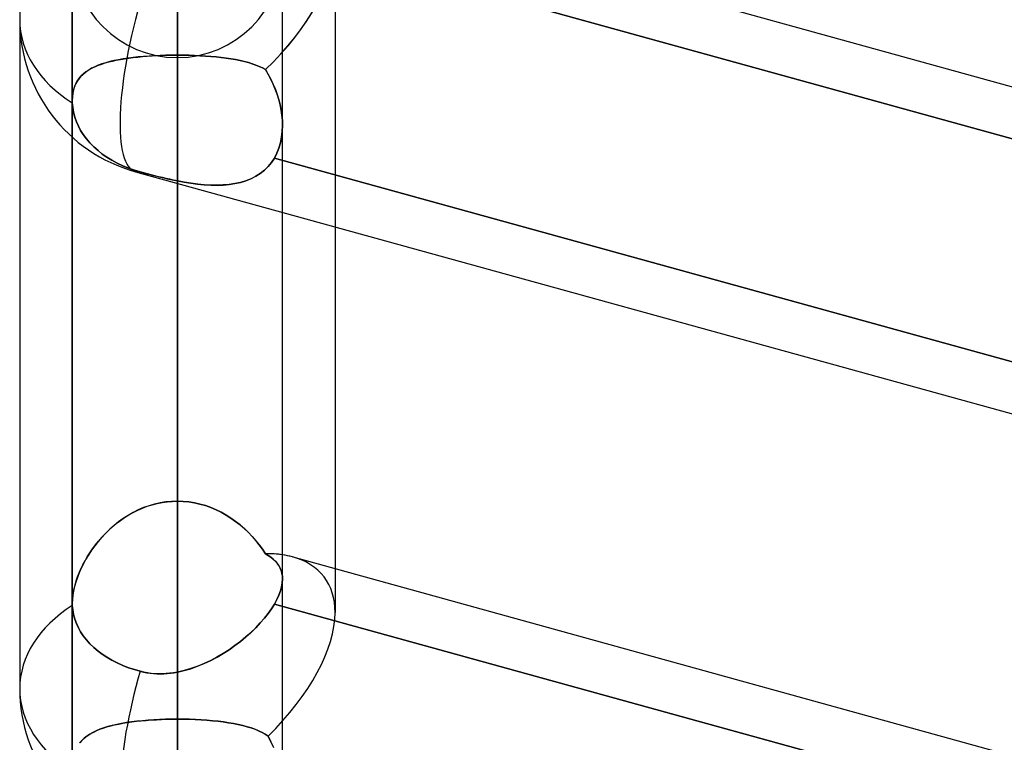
# Model space of a CAD drawing. Header units: millimetres. Extents: x -132 to 52, y -156 to 156.
# Tile 4 of 79: x -64 to -59.32, y -72.56 to -69.12. Entities that reach past the tile are written whole.
import ezdxf

# ---------------------------------------------------------------- set-up
doc = ezdxf.new("R2010")
doc.units = ezdxf.units.MM
doc.layers.add('MAIN-1', color=7, linetype='Continuous')

msp = doc.modelspace()

# ---------------------------------------------------------------- linework, layer by layer
at = {"layer": 'MAIN-1'}
for p, q in [((-64, -39.2091), (-64, -72.3017)), ((-62.5, -39.5712), (-62.5, -71.9395)), ((-63.25, -69.3), (-63.25, -51.0779)), ((-63.25, -55.8903), (-63.25, -76.1)), ((-63.75, -56.1142), (-63.75, -76.6)), ((-63.75, -76.6), (-63.75, -56.1142)), ((-62.75, -76.6), (-62.75, -56.1142)), ((-62.75, -76.6), (-62.75, -56.1142)), ((-63.25, -77.1), (-63.25, -56.598)), ((-63.25, -61.4096), (-63.25, -83.9)), ((-63.75, -61.633), (-63.75, -84.4)), ((-63.75, -84.4), (-63.75, -61.633)), ((-62.75, -84.4), (-62.75, -61.633)), ((-62.75, -84.4), (-62.75, -61.633)), ((-63.25, -84.9), (-63.25, -62.1172)), ((-63.25, -64.4796), (-63.25, -69.2885)), ((-63.25, -69.2885), (-63.25, -64.4796)), ((-63.25, -71.4098), (-63.25, -66.6009)), ((-63.25, -66.6009), (-63.25, -71.4098)), ((-63.25, -66.9283), (-63.25, -91.7)), ((-63.75, -67.1513), (-63.75, -92.2)), ((-62.75, -92.2), (-62.75, -67.1513)), ((-63.25, -92.7), (-63.25, -67.6358)), ((-63.25, -67.6358), (-63.25, -72.4465)), ((-63.25, -72.4465), (-63.25, -67.6358)), ((-62.7012, -68.4932), (-50.95, -71.739)), ((-62.7012, -68.4932), (-37.5466, -75.4412)), ((-62.75, -69.624), (-62.75, -68.5822)), ((-63.75, -68.6964), (-63.75, -69.5048)), ((-50.95, -71.9868), (-62.8011, -68.7133)), ((-62.8011, -68.7133), (-50.9288, -71.9926)), ((-62.5, -68.7575), (-62.5, -70.1049)), ((-64, -69.1197), (-64, -72.3017)), ((-63.5213, -69.3086), (-63.5015, -69.3053)), ((-63.4843, -69.3027), (-63.5073, -69.3062)), ((-63.5015, -69.3053), (-63.481, -69.3023)), ((-63.4604, -69.2997), (-63.4843, -69.3027)), ((-63.481, -69.3023), (-63.4599, -69.2996)), ((-63.4359, -69.297), (-63.4604, -69.2997)), ((-63.4599, -69.2996), (-63.4381, -69.2972)), ((-63.4381, -69.2972), (-63.4158, -69.2952)), ((-63.4106, -69.2947), (-63.4359, -69.297)), ((-63.4158, -69.2952), (-63.3931, -69.2934)), ((-63.3847, -69.2928), (-63.4106, -69.2947)), ((-63.3931, -69.2934), (-63.37, -69.2919)), ((-63.3583, -69.2912), (-63.3847, -69.2928)), ((-63.37, -69.2919), (-63.3465, -69.2906)), ((-63.3316, -69.29), (-63.3583, -69.2912)), ((-63.3465, -69.2906), (-63.3228, -69.2897)), ((-63.3047, -69.2891), (-63.3316, -69.29)), ((-63.3228, -69.2897), (-63.2987, -69.289)), ((-63.2774, -69.2886), (-63.3047, -69.2891)), ((-63.2987, -69.289), (-63.2745, -69.2886)), ((-63.25, -69.2885), (-63.2774, -69.2886)), ((-63.2745, -69.2886), (-63.25, -69.2885)), ((-63.25, -71.4098), (-63.25, -69.2885)), ((-63.25, -69.2885), (-63.25, -71.4098)), ((-63.2227, -69.2886), (-63.25, -69.2885)), ((-63.25, -69.2885), (-63.2229, -69.2886)), ((-63.2229, -69.2886), (-63.196, -69.2891)), ((-63.1956, -69.2891), (-63.2227, -69.2886)), ((-63.196, -69.2891), (-63.1693, -69.29)), ((-63.1689, -69.29), (-63.1956, -69.2891)), ((-63.1693, -69.29), (-63.1429, -69.2912)), ((-63.1425, -69.2912), (-63.1689, -69.29)), ((-63.1429, -69.2912), (-63.1168, -69.2927)), ((-63.1165, -69.2927), (-63.1425, -69.2912)), ((-63.1168, -69.2927), (-63.0912, -69.2946)), ((-63.091, -69.2946), (-63.1165, -69.2927)), ((-63.0912, -69.2946), (-63.0661, -69.2968)), ((-63.0659, -69.2968), (-63.091, -69.2946)), ((-63.0661, -69.2968), (-63.0417, -69.2994)), ((-63.0416, -69.2994), (-63.0659, -69.2968)), ((-63.0417, -69.2994), (-63.0181, -69.3024)), ((-63.018, -69.3024), (-63.0416, -69.2994)), ((-63.0181, -69.3024), (-62.9952, -69.3058)), ((-62.9952, -69.3058), (-63.018, -69.3024)), ((-63.6579, -69.3509), (-63.6719, -69.359)), ((-63.6663, -69.3556), (-63.6535, -69.3487)), ((-63.6427, -69.3435), (-63.6579, -69.3509)), ((-63.6535, -69.3487), (-63.6399, -69.3422)), ((-63.6265, -69.3366), (-63.6427, -69.3435)), ((-63.6399, -69.3422), (-63.6253, -69.3362)), ((-63.6092, -69.3303), (-63.6265, -69.3366)), ((-63.6253, -69.3362), (-63.61, -69.3306)), ((-63.61, -69.3306), (-63.5937, -69.3254)), ((-63.5908, -69.3245), (-63.6092, -69.3303)), ((-63.5937, -69.3254), (-63.5767, -69.3206)), ((-63.5714, -69.3192), (-63.5908, -69.3245)), ((-63.5767, -69.3206), (-63.559, -69.3162)), ((-63.551, -69.3144), (-63.5714, -69.3192)), ((-63.559, -69.3162), (-63.5405, -69.3122)), ((-63.5296, -69.3101), (-63.551, -69.3144)), ((-63.5405, -69.3122), (-63.5213, -69.3086)), ((-63.5073, -69.3062), (-63.5296, -69.3101)), ((-62.9732, -69.3096), (-62.9952, -69.3058)), ((-62.9952, -69.3058), (-62.9732, -69.3096)), ((-62.952, -69.3138), (-62.9732, -69.3096)), ((-62.9732, -69.3096), (-62.9519, -69.3138)), ((-62.9318, -69.3184), (-62.952, -69.3138)), ((-62.9519, -69.3138), (-62.9316, -69.3185)), ((-62.9124, -69.3236), (-62.9318, -69.3184)), ((-62.9316, -69.3185), (-62.9122, -69.3236)), ((-62.8941, -69.3292), (-62.9124, -69.3236)), ((-62.9122, -69.3236), (-62.8939, -69.3293)), ((-62.8767, -69.3354), (-62.8941, -69.3292)), ((-62.8939, -69.3293), (-62.8766, -69.3354)), ((-62.8604, -69.3421), (-62.8767, -69.3354)), ((-62.8766, -69.3354), (-62.8603, -69.3421)), ((-62.8452, -69.3493), (-62.8604, -69.3421)), ((-62.8603, -69.3421), (-62.8451, -69.3494)), ((-62.831, -69.3572), (-62.8452, -69.3493)), ((-62.8451, -69.3494), (-62.831, -69.3572)), ((-63.7171, -69.3987), (-63.7256, -69.4108)), ((-63.7247, -69.4093), (-63.7172, -69.3988)), ((-63.7172, -69.3988), (-63.7088, -69.3889)), ((-63.7074, -69.3875), (-63.7171, -69.3987)), ((-63.7088, -69.3889), (-63.6995, -69.3797)), ((-63.6967, -69.3772), (-63.7074, -69.3875)), ((-63.6995, -69.3797), (-63.6893, -69.3712)), ((-63.6848, -69.3677), (-63.6967, -69.3772)), ((-63.6893, -69.3712), (-63.6783, -69.3631)), ((-63.6719, -69.359), (-63.6848, -69.3677)), ((-63.6783, -69.3631), (-63.6663, -69.3556)), ((-62.8178, -69.3795), (-62.831, -69.3572)), ((-62.831, -69.3572), (-62.8176, -69.38)), ((-62.8057, -69.4025), (-62.8178, -69.3795)), ((-62.8176, -69.38), (-62.8053, -69.4033)), ((-63.7453, -69.4593), (-63.7416, -69.4456)), ((-63.739, -69.4381), (-63.7438, -69.4533)), ((-63.7416, -69.4456), (-63.7369, -69.4327)), ((-63.7329, -69.4239), (-63.739, -69.4381)), ((-63.7369, -69.4327), (-63.7313, -69.4206)), ((-63.7256, -69.4108), (-63.7329, -69.4239)), ((-63.7313, -69.4206), (-63.7247, -69.4093)), ((-62.7945, -69.4261), (-62.8057, -69.4025)), ((-62.8053, -69.4033), (-62.7941, -69.4272)), ((-62.7845, -69.4502), (-62.7945, -69.4261)), ((-62.7941, -69.4272), (-62.7841, -69.4514)), ((-63.7493, -69.4866), (-63.75, -69.5046)), ((-63.75, -69.5047), (-63.7495, -69.4889)), ((-63.7495, -69.4889), (-63.7479, -69.4738)), ((-63.7472, -69.4695), (-63.7493, -69.4866)), ((-63.7479, -69.4738), (-63.7453, -69.4593)), ((-63.7438, -69.4533), (-63.7472, -69.4695)), ((-62.7757, -69.4747), (-62.7845, -69.4502)), ((-62.7841, -69.4514), (-62.7753, -69.4759)), ((-62.7681, -69.4994), (-62.7757, -69.4747)), ((-62.7753, -69.4759), (-62.7677, -69.5006)), ((-63.75, -69.5046), (-63.75, -69.5063)), ((-63.75, -69.5064), (-63.75, -69.5047)), ((-63.75, -69.5048), (-63.75, -71.8962)), ((-63.75, -69.5049), (-63.75, -69.6787)), ((-63.75, -69.5049), (-63.75, -71.8963)), ((-63.75, -69.5063), (-63.75, -69.5081)), ((-63.75, -69.5081), (-63.75, -69.5064)), ((-63.75, -69.5081), (-63.75, -69.5098)), ((-63.75, -69.5099), (-63.75, -69.5081)), ((-63.75, -69.5098), (-63.7499, -69.5116)), ((-63.7499, -69.5116), (-63.75, -69.5099)), ((-63.7499, -69.5116), (-63.7499, -69.5133)), ((-63.7499, -69.5133), (-63.7499, -69.5116)), ((-63.7499, -69.5133), (-63.7498, -69.5151)), ((-63.7498, -69.5151), (-63.7499, -69.5133)), ((-63.7498, -69.5151), (-63.7479, -69.5373)), ((-63.748, -69.5373), (-63.7498, -69.5151)), ((-63.7442, -69.56), (-63.748, -69.5373)), ((-63.7479, -69.5373), (-63.7441, -69.56)), ((-62.7617, -69.5244), (-62.7681, -69.4994)), ((-62.7677, -69.5006), (-62.7615, -69.5253)), ((-62.7567, -69.5494), (-62.7617, -69.5244)), ((-62.7615, -69.5253), (-62.7565, -69.5501)), ((-63.7383, -69.5827), (-63.7442, -69.56)), ((-63.7441, -69.56), (-63.7383, -69.5827)), ((-63.7383, -69.5827), (-63.7305, -69.605)), ((-63.7305, -69.605), (-63.7383, -69.5827)), ((-62.753, -69.5742), (-62.7567, -69.5494)), ((-62.7565, -69.5501), (-62.753, -69.5747)), ((-62.7508, -69.5989), (-62.753, -69.5742)), ((-62.753, -69.5747), (-62.7508, -69.5992)), ((-63.7305, -69.605), (-63.721, -69.6265)), ((-63.721, -69.6265), (-63.7305, -69.605)), ((-63.721, -69.6265), (-63.7101, -69.6466)), ((-63.7101, -69.6466), (-63.721, -69.6265)), ((-62.751, -69.6515), (-62.75, -69.6232)), ((-62.75, -69.6233), (-62.751, -69.6515)), ((-62.75, -69.6232), (-62.7508, -69.5989)), ((-62.7508, -69.5992), (-62.75, -69.6233)), ((-62.75, -71.7809), (-62.75, -69.624)), ((-62.75, -71.7809), (-62.75, -69.624)), ((-62.75, -70.0359), (-62.75, -69.624)), ((-63.75, -69.6787), (-63.75, -71.8963)), ((-63.7101, -69.6466), (-63.6974, -69.6665)), ((-63.6974, -69.6665), (-63.7101, -69.6466)), ((-63.6974, -69.6665), (-63.6826, -69.6865)), ((-63.6826, -69.6865), (-63.6974, -69.6665)), ((-62.7541, -69.679), (-62.7594, -69.7054)), ((-62.7594, -69.7057), (-62.7541, -69.6792)), ((-62.7541, -69.6792), (-62.751, -69.6515)), ((-62.751, -69.6515), (-62.7541, -69.679)), ((-63.6826, -69.6865), (-63.6658, -69.7061)), ((-63.6658, -69.7061), (-63.6826, -69.6865)), ((-63.6658, -69.7061), (-63.6473, -69.7249)), ((-63.6473, -69.7249), (-63.6658, -69.7061)), ((-63.6473, -69.7249), (-63.6275, -69.7425)), ((-63.6275, -69.7425), (-63.6473, -69.7249)), ((-62.7669, -69.731), (-62.7594, -69.7057)), ((-62.7594, -69.7054), (-62.7668, -69.7309)), ((-63.6275, -69.7425), (-63.607, -69.7586)), ((-63.607, -69.7586), (-63.6275, -69.7425)), ((-63.607, -69.7586), (-63.5854, -69.7736)), ((-63.5854, -69.7736), (-63.607, -69.7586)), ((-63.5854, -69.7736), (-63.5618, -69.7882)), ((-63.5618, -69.7882), (-63.5854, -69.7736)), ((-62.7882, -69.7776), (-62.7764, -69.755)), ((-62.7765, -69.755), (-62.7882, -69.7776)), ((-62.7668, -69.7309), (-62.7765, -69.755)), ((-62.7764, -69.755), (-62.7669, -69.731)), ((-63.5618, -69.7882), (-63.5364, -69.8019)), ((-63.5364, -69.8019), (-63.5618, -69.7882)), ((-63.5364, -69.8019), (-63.5097, -69.8146)), ((-63.5097, -69.8146), (-63.5364, -69.8019)), ((-63.5097, -69.8146), (-63.4822, -69.8258)), ((-63.4822, -69.8258), (-63.5097, -69.8146)), ((-62.8361, -69.8356), (-62.8182, -69.8182)), ((-62.8181, -69.818), (-62.836, -69.8355)), ((-62.8182, -69.8182), (-62.8022, -69.7989)), ((-62.8021, -69.7987), (-62.8181, -69.818)), ((-62.8022, -69.7989), (-62.7882, -69.7776)), ((-62.7882, -69.7776), (-62.8021, -69.7987)), ((-62.7882, -69.7776), (-50.9193, -73.0559)), ((-50.9193, -73.0559), (-62.7882, -69.7776)), ((-63.4822, -69.8258), (-63.4546, -69.8355)), ((-63.4546, -69.8355), (-63.4822, -69.8258)), ((-63.4546, -69.8355), (-63.4272, -69.8438)), ((-63.4272, -69.8438), (-63.4546, -69.8355)), ((-63.4497, -69.8426), (-37.8497, -76.9137)), ((-63.4497, -69.8426), (-37.8497, -76.9137)), ((-63.4272, -69.8438), (-63.4116, -69.848)), ((-63.4098, -69.8485), (-63.4272, -69.8438)), ((-63.4116, -69.848), (-63.3957, -69.8522)), ((-63.3924, -69.8531), (-63.4098, -69.8485)), ((-63.3957, -69.8522), (-63.3797, -69.8564)), ((-63.3748, -69.8577), (-63.3924, -69.8531)), ((-63.3797, -69.8564), (-63.3635, -69.8605)), ((-63.3571, -69.8621), (-63.3748, -69.8577)), ((-63.3635, -69.8605), (-63.3473, -69.8646)), ((-63.3393, -69.8665), (-63.3571, -69.8621)), ((-63.3473, -69.8646), (-63.3311, -69.8685)), ((-63.3215, -69.8708), (-63.3393, -69.8665)), ((-62.9, -69.8762), (-62.8771, -69.8646)), ((-62.8771, -69.8646), (-62.8999, -69.8761)), ((-62.8557, -69.8511), (-62.8771, -69.8646)), ((-62.8771, -69.8646), (-62.8557, -69.8511)), ((-62.836, -69.8355), (-62.8557, -69.8511)), ((-62.8557, -69.8511), (-62.8361, -69.8356)), ((-63.3311, -69.8685), (-63.3148, -69.8723)), ((-63.3036, -69.8749), (-63.3215, -69.8708)), ((-63.3148, -69.8723), (-63.2986, -69.876)), ((-63.2857, -69.8789), (-63.3036, -69.8749)), ((-63.2986, -69.876), (-63.2824, -69.8796)), ((-63.2678, -69.8827), (-63.2857, -69.8789)), ((-63.2824, -69.8796), (-63.2662, -69.883)), ((-63.25, -69.8863), (-63.2678, -69.8827)), ((-63.2662, -69.883), (-63.25, -69.8863)), ((-63.25, -69.8863), (-63.25, -69.8978)), ((-63.25, -72.223), (-63.25, -69.8863)), ((-63.2175, -69.8923), (-63.25, -69.8863)), ((-63.25, -69.8863), (-63.2175, -69.8923)), ((-63.25, -69.8978), (-63.25, -72.223)), ((-63.1853, -69.8974), (-63.2175, -69.8923)), ((-63.2175, -69.8923), (-63.1854, -69.8974)), ((-63.1854, -69.8974), (-63.1536, -69.9015)), ((-63.1535, -69.9016), (-63.1853, -69.8974)), ((-63.1536, -69.9015), (-63.1223, -69.9046)), ((-63.1223, -69.9046), (-63.1535, -69.9016)), ((-63.0917, -69.9064), (-63.1223, -69.9046)), ((-63.1223, -69.9046), (-63.0916, -69.9064)), ((-63.0617, -69.9069), (-63.0917, -69.9064)), ((-63.0916, -69.9064), (-63.0616, -69.9069)), ((-63.0323, -69.9059), (-63.0617, -69.9069)), ((-63.0616, -69.9069), (-63.0323, -69.906)), ((-63.0038, -69.9035), (-63.0323, -69.9059)), ((-63.0323, -69.906), (-63.0039, -69.9035)), ((-63.0039, -69.9035), (-62.9763, -69.8993)), ((-62.9762, -69.8993), (-63.0038, -69.9035)), ((-62.9763, -69.8993), (-62.9497, -69.8935)), ((-62.9496, -69.8934), (-62.9762, -69.8993)), ((-62.9497, -69.8935), (-62.9242, -69.8858)), ((-62.9241, -69.8857), (-62.9496, -69.8934)), ((-62.9242, -69.8858), (-62.9, -69.8762)), ((-62.8999, -69.8761), (-62.9241, -69.8857)), ((-62.75, -71.7809), (-62.75, -70.0359)), ((-62.5, -70.1049), (-62.5, -71.7307)), ((-63.3228, -71.416), (-63.2987, -71.4126)), ((-63.2774, -71.4107), (-63.3047, -71.4133)), ((-63.2987, -71.4126), (-63.2745, -71.4105)), ((-63.25, -71.4098), (-63.2774, -71.4107)), ((-63.2745, -71.4105), (-63.25, -71.4098)), ((-63.25, -71.4098), (-63.2229, -71.4107)), ((-63.2227, -71.4107), (-63.25, -71.4098)), ((-63.2229, -71.4107), (-63.196, -71.4132)), ((-63.1956, -71.4133), (-63.2227, -71.4107)), ((-63.4359, -71.4514), (-63.4605, -71.4636)), ((-63.4599, -71.4633), (-63.4381, -71.4525)), ((-63.4381, -71.4525), (-63.4158, -71.4427)), ((-63.4106, -71.4406), (-63.4359, -71.4514)), ((-63.4158, -71.4427), (-63.3931, -71.4342)), ((-63.3847, -71.4313), (-63.4106, -71.4406)), ((-63.3931, -71.4342), (-63.37, -71.4268)), ((-63.3583, -71.4237), (-63.3847, -71.4313)), ((-63.37, -71.4268), (-63.3465, -71.4208)), ((-63.3316, -71.4176), (-63.3583, -71.4237)), ((-63.3465, -71.4208), (-63.3228, -71.416)), ((-63.3047, -71.4133), (-63.3316, -71.4176)), ((-63.196, -71.4132), (-63.1693, -71.4175)), ((-63.1689, -71.4175), (-63.1956, -71.4133)), ((-63.1693, -71.4175), (-63.1429, -71.4234)), ((-63.1425, -71.4235), (-63.1689, -71.4175)), ((-63.1429, -71.4234), (-63.1168, -71.4309)), ((-63.1165, -71.431), (-63.1425, -71.4235)), ((-63.1168, -71.4309), (-63.0912, -71.4399)), ((-63.091, -71.44), (-63.1165, -71.431)), ((-63.0912, -71.4399), (-63.0661, -71.4505)), ((-63.0659, -71.4506), (-63.091, -71.44)), ((-63.0661, -71.4505), (-63.0417, -71.4625)), ((-63.0416, -71.4625), (-63.0659, -71.4506)), ((-63.5405, -71.5164), (-63.5213, -71.5018)), ((-63.5073, -71.4919), (-63.5296, -71.5079)), ((-63.5213, -71.5018), (-63.5015, -71.488)), ((-63.4843, -71.4771), (-63.5073, -71.4919)), ((-63.5015, -71.488), (-63.481, -71.4752)), ((-63.4605, -71.4636), (-63.4843, -71.4771)), ((-63.481, -71.4752), (-63.4599, -71.4633)), ((-63.0417, -71.4625), (-63.0181, -71.4757)), ((-63.018, -71.4758), (-63.0416, -71.4625)), ((-63.0181, -71.4757), (-62.9952, -71.4902)), ((-62.9952, -71.4902), (-63.018, -71.4758)), ((-62.9952, -71.4902), (-62.9732, -71.5058)), ((-62.9732, -71.5058), (-62.9952, -71.4902)), ((-62.9732, -71.5058), (-62.9519, -71.5225)), ((-62.952, -71.5224), (-62.9732, -71.5058)), ((-63.5937, -71.5647), (-63.5767, -71.5479)), ((-63.5714, -71.5429), (-63.5908, -71.5617)), ((-63.5767, -71.5479), (-63.559, -71.5318)), ((-63.551, -71.5249), (-63.5714, -71.5429)), ((-63.559, -71.5318), (-63.5405, -71.5164)), ((-63.5296, -71.5079), (-63.551, -71.5249)), ((-62.9318, -71.54), (-62.952, -71.5224)), ((-62.9519, -71.5225), (-62.9316, -71.5402)), ((-62.9124, -71.5584), (-62.9318, -71.54)), ((-62.9316, -71.5402), (-62.9122, -71.5587)), ((-63.6399, -71.6181), (-63.6253, -71.5998)), ((-63.6092, -71.5812), (-63.6265, -71.6013)), ((-63.6253, -71.5998), (-63.61, -71.582)), ((-63.61, -71.582), (-63.5937, -71.5647)), ((-63.5908, -71.5617), (-63.6092, -71.5812)), ((-62.8941, -71.5776), (-62.9124, -71.5584)), ((-62.9122, -71.5587), (-62.8939, -71.5778)), ((-62.8767, -71.5974), (-62.8941, -71.5776)), ((-62.8939, -71.5778), (-62.8766, -71.5976)), ((-62.8604, -71.6177), (-62.8767, -71.5974)), ((-62.8766, -71.5976), (-62.8603, -71.6178)), ((-63.6579, -71.6428), (-63.6719, -71.6641)), ((-63.6663, -71.6554), (-63.6535, -71.6366)), ((-63.6427, -71.6218), (-63.6579, -71.6428)), ((-63.6535, -71.6366), (-63.6399, -71.6181)), ((-63.6265, -71.6013), (-63.6427, -71.6218)), ((-62.8452, -71.6384), (-62.8604, -71.6177)), ((-62.8603, -71.6178), (-62.8451, -71.6385)), ((-62.831, -71.6595), (-62.8452, -71.6384)), ((-62.8451, -71.6385), (-62.831, -71.6595)), ((-63.6995, -71.7127), (-63.6893, -71.6935)), ((-63.6848, -71.6855), (-63.6967, -71.7071)), ((-63.6893, -71.6935), (-63.6783, -71.6744)), ((-63.6719, -71.6641), (-63.6848, -71.6855)), ((-63.6783, -71.6744), (-63.6663, -71.6554)), ((-62.831, -71.6595), (-62.8176, -71.6678)), ((-62.8178, -71.6676), (-62.831, -71.6595)), ((-62.8057, -71.6762), (-62.8178, -71.6676)), ((-62.8176, -71.6678), (-62.8052, -71.6766)), ((-62.7945, -71.6854), (-62.8057, -71.6762)), ((-62.8052, -71.6766), (-62.794, -71.6858)), ((-62.7845, -71.695), (-62.7945, -71.6854)), ((-62.794, -71.6858), (-62.784, -71.6956)), ((-62.7012, -71.6752), (-50.95, -74.921)), ((-62.7012, -71.6752), (-37.5466, -78.6232)), ((-63.7172, -71.751), (-63.7088, -71.7318)), ((-63.7074, -71.7289), (-63.7171, -71.7508)), ((-63.7088, -71.7318), (-63.6995, -71.7127)), ((-63.6967, -71.7071), (-63.7074, -71.7289)), ((-62.7757, -71.7053), (-62.7845, -71.695)), ((-62.784, -71.6956), (-62.7752, -71.7059)), ((-62.7681, -71.7162), (-62.7757, -71.7053)), ((-62.7752, -71.7059), (-62.7677, -71.7168)), ((-62.7617, -71.7277), (-62.7681, -71.7162)), ((-62.7677, -71.7168), (-62.7614, -71.7283)), ((-62.7567, -71.7399), (-62.7617, -71.7277)), ((-62.7614, -71.7283), (-62.7565, -71.7404)), ((-62.753, -71.7528), (-62.7567, -71.7399)), ((-62.7565, -71.7404), (-62.7529, -71.7532)), ((-62.5, -71.7307), (-62.5, -71.9395)), ((-63.7256, -71.7727), (-63.7329, -71.7944)), ((-63.7313, -71.7891), (-63.7247, -71.7701)), ((-63.7171, -71.7508), (-63.7256, -71.7727)), ((-63.7247, -71.7701), (-63.7172, -71.751)), ((-62.7508, -71.7663), (-62.753, -71.7528)), ((-62.7529, -71.7532), (-62.7507, -71.7666)), ((-62.751, -71.7982), (-62.75, -71.7805)), ((-62.75, -71.7807), (-62.751, -71.7984)), ((-62.75, -71.7805), (-62.7508, -71.7663)), ((-62.7507, -71.7666), (-62.75, -71.7807)), ((-62.75, -72.7769), (-62.75, -71.7809)), ((-63.7453, -71.8448), (-63.7416, -71.8265)), ((-63.739, -71.8158), (-63.7438, -71.837)), ((-63.7416, -71.8265), (-63.7369, -71.808)), ((-63.7329, -71.7944), (-63.739, -71.8158)), ((-63.7369, -71.808), (-63.7313, -71.7891)), ((-62.7594, -71.8363), (-62.7541, -71.8168)), ((-62.7541, -71.8169), (-62.7594, -71.8362)), ((-62.7541, -71.8168), (-62.751, -71.7982)), ((-62.751, -71.7984), (-62.7541, -71.8169)), ((-63.7493, -71.8771), (-63.75, -71.896)), ((-63.75, -71.8961), (-63.7495, -71.8796)), ((-63.7495, -71.8796), (-63.7479, -71.8625)), ((-63.7472, -71.8574), (-63.7493, -71.8771)), ((-63.7479, -71.8625), (-63.7453, -71.8448)), ((-63.7438, -71.837), (-63.7472, -71.8574)), ((-62.7882, -71.8989), (-62.7764, -71.8774)), ((-62.7765, -71.8775), (-62.7882, -71.8989)), ((-62.7669, -71.8565), (-62.7765, -71.8775)), ((-62.7764, -71.8774), (-62.7669, -71.8565)), ((-62.7594, -71.8362), (-62.7669, -71.8565)), ((-62.7669, -71.8565), (-62.7594, -71.8363)), ((-63.75, -71.896), (-63.75, -71.8977)), ((-63.75, -71.8978), (-63.75, -71.8961)), ((-63.75, -71.8962), (-63.75, -72.669)), ((-63.75, -71.8977), (-63.75, -71.8995)), ((-63.75, -71.8995), (-63.75, -71.8978)), ((-63.75, -71.9012), (-63.75, -71.8995)), ((-63.75, -71.8995), (-63.75, -71.9012)), ((-63.7499, -71.9029), (-63.75, -71.9012)), ((-63.75, -71.9012), (-63.7499, -71.9029)), ((-63.7499, -71.9046), (-63.7499, -71.9029)), ((-63.7499, -71.9029), (-63.7499, -71.9046)), ((-63.7498, -71.9063), (-63.7499, -71.9046)), ((-63.7499, -71.9046), (-63.7498, -71.9063)), ((-63.748, -71.9273), (-63.7498, -71.9063)), ((-63.7498, -71.9063), (-63.7479, -71.9273)), ((-63.7442, -71.9489), (-63.748, -71.9273)), ((-63.7479, -71.9273), (-63.7441, -71.9489)), ((-62.8182, -71.9438), (-62.8022, -71.9213)), ((-62.8021, -71.9211), (-62.8181, -71.9436)), ((-62.8022, -71.9213), (-62.7882, -71.8989)), ((-62.7882, -71.8989), (-62.8021, -71.9211)), ((-50.95, -75.1688), (-62.7882, -71.8989)), ((-62.7882, -71.8989), (-50.9193, -75.1773)), ((-63.7383, -71.9705), (-63.7442, -71.9489)), ((-63.7441, -71.9489), (-63.7383, -71.9705)), ((-63.7305, -71.9917), (-63.7383, -71.9705)), ((-63.7383, -71.9705), (-63.7305, -71.9917)), ((-62.836, -71.9663), (-62.8557, -71.9891)), ((-62.8557, -71.9891), (-62.8361, -71.9665)), ((-62.8361, -71.9665), (-62.8182, -71.9438)), ((-62.8181, -71.9436), (-62.836, -71.9663)), ((-63.721, -72.0121), (-63.7305, -71.9917)), ((-63.7305, -71.9917), (-63.721, -72.0121)), ((-63.7101, -72.0313), (-63.721, -72.0121)), ((-63.721, -72.0121), (-63.7101, -72.0313)), ((-62.9, -72.0337), (-62.8771, -72.0115)), ((-62.8771, -72.0116), (-62.8999, -72.0337)), ((-62.8771, -72.0115), (-62.8557, -71.9891)), ((-62.8557, -71.9891), (-62.8771, -72.0116)), ((-63.6974, -72.0502), (-63.7101, -72.0313)), ((-63.7101, -72.0313), (-63.6974, -72.0502)), ((-63.6826, -72.0693), (-63.6974, -72.0502)), ((-63.6974, -72.0502), (-63.6826, -72.0693)), ((-62.9497, -72.0765), (-62.9242, -72.0555)), ((-62.9241, -72.0553), (-62.9496, -72.0764)), ((-62.9242, -72.0555), (-62.9, -72.0337)), ((-62.8999, -72.0337), (-62.9241, -72.0553)), ((-63.6658, -72.0879), (-63.6826, -72.0693)), ((-63.6826, -72.0693), (-63.6658, -72.0879)), ((-63.6473, -72.1058), (-63.6658, -72.0879)), ((-63.6658, -72.0879), (-63.6473, -72.1058)), ((-63.6275, -72.1225), (-63.6473, -72.1058)), ((-63.6473, -72.1058), (-63.6275, -72.1225)), ((-63.0039, -72.1161), (-62.9763, -72.0968)), ((-62.9762, -72.0967), (-63.0038, -72.1161)), ((-62.9763, -72.0968), (-62.9497, -72.0765)), ((-62.9496, -72.0764), (-62.9762, -72.0967)), ((-63.607, -72.1379), (-63.6275, -72.1225)), ((-63.6275, -72.1225), (-63.607, -72.1379)), ((-63.5854, -72.1521), (-63.607, -72.1379)), ((-63.607, -72.1379), (-63.5854, -72.1521)), ((-63.5618, -72.166), (-63.5854, -72.1521)), ((-63.5854, -72.1521), (-63.5618, -72.166)), ((-63.0617, -72.1517), (-63.0917, -72.1677)), ((-63.0916, -72.1676), (-63.0616, -72.1517)), ((-63.0323, -72.1345), (-63.0617, -72.1517)), ((-63.0616, -72.1517), (-63.0323, -72.1345)), ((-63.0323, -72.1345), (-63.0039, -72.1161)), ((-63.0038, -72.1161), (-63.0323, -72.1345)), ((-63.5364, -72.1791), (-63.5618, -72.166)), ((-63.5618, -72.166), (-63.5364, -72.1791)), ((-63.5097, -72.1912), (-63.5364, -72.1791)), ((-63.5364, -72.1791), (-63.5097, -72.1912)), ((-63.4822, -72.2019), (-63.5097, -72.1912)), ((-63.5097, -72.1912), (-63.4822, -72.2019)), ((-63.4546, -72.2111), (-63.4822, -72.2019)), ((-63.4822, -72.2019), (-63.4546, -72.2111)), ((-63.1853, -72.2063), (-63.2175, -72.2157)), ((-63.2175, -72.2157), (-63.1854, -72.2064)), ((-63.1854, -72.2064), (-63.1536, -72.1951)), ((-63.1535, -72.1951), (-63.1853, -72.2063)), ((-63.1536, -72.1951), (-63.1223, -72.1822)), ((-63.1223, -72.1822), (-63.1535, -72.1951)), ((-63.1223, -72.1822), (-63.0916, -72.1676)), ((-63.0917, -72.1677), (-63.1223, -72.1822)), ((-63.4272, -72.219), (-63.4546, -72.2111)), ((-63.4546, -72.2111), (-63.4272, -72.219)), ((-63.4098, -72.2231), (-63.4272, -72.219)), ((-63.4272, -72.219), (-63.4116, -72.2227)), ((-63.4116, -72.2227), (-63.3957, -72.2257)), ((-63.3924, -72.2263), (-63.4098, -72.2231)), ((-63.3957, -72.2257), (-63.3797, -72.2281)), ((-63.3748, -72.2286), (-63.3924, -72.2263)), ((-63.3797, -72.2281), (-63.3635, -72.2297)), ((-63.3571, -72.2302), (-63.3748, -72.2286)), ((-63.3635, -72.2297), (-63.3473, -72.2307)), ((-63.3393, -72.2309), (-63.3571, -72.2302)), ((-63.3473, -72.2307), (-63.3311, -72.231)), ((-63.3215, -72.2308), (-63.3393, -72.2309)), ((-63.3311, -72.231), (-63.3148, -72.2306)), ((-63.3036, -72.23), (-63.3215, -72.2308)), ((-63.3148, -72.2306), (-63.2986, -72.2296)), ((-63.2857, -72.2284), (-63.3036, -72.23)), ((-63.2986, -72.2296), (-63.2824, -72.228)), ((-63.2678, -72.226), (-63.2857, -72.2284)), ((-63.2824, -72.228), (-63.2662, -72.2258)), ((-63.25, -72.223), (-63.2678, -72.226)), ((-63.2662, -72.2258), (-63.25, -72.223)), ((-63.25, -72.223), (-63.2175, -72.2157)), ((-63.2175, -72.2157), (-63.25, -72.223)), ((-63.6, -72.4881), (-63.6184, -72.4946)), ((-63.6184, -72.4947), (-63.6023, -72.4889)), ((-63.6023, -72.4889), (-63.5852, -72.4835)), ((-63.5805, -72.4821), (-63.6, -72.4881)), ((-63.5852, -72.4835), (-63.5673, -72.4785)), ((-63.5599, -72.4766), (-63.5805, -72.4821)), ((-63.5673, -72.4785), (-63.5487, -72.4739)), ((-63.5382, -72.4716), (-63.5599, -72.4766)), ((-63.5487, -72.4739), (-63.5292, -72.4698)), ((-63.5156, -72.4671), (-63.5382, -72.4716)), ((-63.5292, -72.4698), (-63.5091, -72.466)), ((-63.4921, -72.4631), (-63.5156, -72.4671)), ((-63.5091, -72.466), (-63.4882, -72.4625)), ((-63.4677, -72.4596), (-63.4921, -72.4631)), ((-63.4882, -72.4625), (-63.4666, -72.4594)), ((-63.4425, -72.4565), (-63.4677, -72.4596)), ((-63.4666, -72.4594), (-63.4444, -72.4567)), ((-63.4444, -72.4567), (-63.4215, -72.4543)), ((-63.4165, -72.4538), (-63.4425, -72.4565)), ((-63.4215, -72.4543), (-63.398, -72.4522)), ((-63.3897, -72.4515), (-63.4165, -72.4538)), ((-63.398, -72.4522), (-63.3742, -72.4504)), ((-63.3624, -72.4497), (-63.3897, -72.4515)), ((-63.3742, -72.4504), (-63.3499, -72.449)), ((-63.3348, -72.4483), (-63.3624, -72.4497)), ((-63.3499, -72.449), (-63.3254, -72.4479)), ((-63.3068, -72.4473), (-63.3348, -72.4483)), ((-63.3254, -72.4479), (-63.3005, -72.4471)), ((-63.2785, -72.4467), (-63.3068, -72.4473)), ((-63.3005, -72.4471), (-63.2754, -72.4466)), ((-63.25, -72.4465), (-63.2785, -72.4467)), ((-63.2754, -72.4466), (-63.25, -72.4465)), ((-63.25, -72.4465), (-63.25, -99.5)), ((-63.2212, -72.4467), (-63.25, -72.4465)), ((-63.25, -72.4465), (-63.2214, -72.4467)), ((-63.2214, -72.4467), (-63.193, -72.4473)), ((-63.1927, -72.4473), (-63.2212, -72.4467)), ((-63.193, -72.4473), (-63.1649, -72.4483)), ((-63.1646, -72.4483), (-63.1927, -72.4473)), ((-63.1649, -72.4483), (-63.1372, -72.4497)), ((-63.1368, -72.4497), (-63.1646, -72.4483)), ((-63.1372, -72.4497), (-63.1099, -72.4516)), ((-63.1095, -72.4516), (-63.1368, -72.4497)), ((-63.1099, -72.4516), (-63.0831, -72.4538)), ((-63.0828, -72.4539), (-63.1095, -72.4516)), ((-63.0831, -72.4538), (-63.057, -72.4565)), ((-63.0567, -72.4566), (-63.0828, -72.4539)), ((-63.057, -72.4565), (-63.0317, -72.4597)), ((-63.0314, -72.4597), (-63.0567, -72.4566)), ((-63.0317, -72.4597), (-63.0072, -72.4632)), ((-63.007, -72.4633), (-63.0314, -72.4597)), ((-63.0072, -72.4632), (-62.9837, -72.4673)), ((-62.9835, -72.4673), (-63.007, -72.4633)), ((-62.9837, -72.4673), (-62.961, -72.4718)), ((-62.961, -72.4718), (-62.9835, -72.4673)), ((-62.9394, -72.4768), (-62.961, -72.4718)), ((-62.961, -72.4718), (-62.9393, -72.4768)), ((-62.9188, -72.4823), (-62.9394, -72.4768)), ((-62.9393, -72.4768), (-62.9187, -72.4823)), ((-62.8993, -72.4883), (-62.9188, -72.4823)), ((-62.9187, -72.4823), (-62.8992, -72.4884)), ((-62.8809, -72.4949), (-62.8993, -72.4883)), ((-62.8992, -72.4884), (-62.8808, -72.4949)), ((-63.6929, -72.5367), (-63.7043, -72.5473)), ((-63.6965, -72.5398), (-63.6858, -72.5309)), ((-63.6803, -72.5269), (-63.6929, -72.5367)), ((-63.6858, -72.5309), (-63.6741, -72.5226)), ((-63.6666, -72.5179), (-63.6803, -72.5269)), ((-63.6741, -72.5226), (-63.6616, -72.5149)), ((-63.6517, -72.5095), (-63.6666, -72.5179)), ((-63.6616, -72.5149), (-63.6481, -72.5077)), ((-63.6356, -72.5018), (-63.6517, -72.5095)), ((-63.6481, -72.5077), (-63.6337, -72.5009)), ((-63.6184, -72.4946), (-63.6356, -72.5018)), ((-63.6337, -72.5009), (-63.6184, -72.4947)), ((-62.8636, -72.5021), (-62.8809, -72.4949)), ((-62.8808, -72.4949), (-62.8636, -72.5021)), ((-62.8475, -72.5099), (-62.8636, -72.5021)), ((-62.8636, -72.5021), (-62.8475, -72.5099)), ((-62.8326, -72.5183), (-62.8475, -72.5099)), ((-62.8475, -72.5099), (-62.8326, -72.5183)), ((-62.8189, -72.5275), (-62.8326, -72.5183)), ((-62.8326, -72.5183), (-62.8189, -72.5275)), ((-62.8065, -72.5508), (-62.8189, -72.5275)), ((-62.8189, -72.5275), (-62.805, -72.554)), ((-63.7151, -72.5594), (-63.7062, -72.5492)), ((-63.7043, -72.5473), (-63.7146, -72.5588)), ((-63.7062, -72.5492), (-63.6965, -72.5398)), ((-62.7952, -72.5747), (-62.8065, -72.5508)), ((-62.805, -72.554), (-62.7925, -72.581))]:
    msp.add_line(p, q, dxfattribs=at)
for centre, radius, start, end in [((-63.25, -68.8), 0.5, 180.0003, 270), ((-63.25, -68.8), 0.5, 270, 359.9997), ((-63.25, -69.1197), 0.75, 180.0002, 254.5594), ((-63.25, -69.1197), 0.75, 180.0002, 254.5594), ((-63.25, -72.3017), 0.75, 179.9998, 254.5593), ((-63.25, -72.3017), 0.75, 179.9998, 254.5593)]:
    msp.add_arc(centre, radius, start, end, dxfattribs=at)
for centre, major_axis, ratio, start_param, end_param in [((-63.25, -69.1197), (0.6979, 0.5313), 0.517035, -1.353009, -0.374858), ((-63.25, -69.1197), (0.6979, 0.5313), 0.517035, -1.353009, -0.38476), ((-63.25, -69.1197), (0.1997, 0.7229), 0.257281, 1.485165, 3.141587), ((-63.25, -69.1197), (0.1997, 0.7229), 0.257281, 1.485165, 3.141587), ((-63.25, -69.1197), (-0.75, 0), 0.707107, 0, 0.841434), ((-63.25, -69.1197), (-0.75, 0), 0.707107, 0, 0.841434), ((-63.25, -69.1197), (0.1997, 0.7229), 0.257281, 3.141587, 3.144852), ((-63.25, -69.1197), (0.1997, 0.7229), 0.257281, 3.141587, 3.144852), ((-63.25, -69.1197), (0.1997, 0.7229), 0.257281, -3.138334, -3.027248), ((-63.25, -69.1197), (0.1997, 0.7229), 0.257281, -3.138334, -3.027248), ((-63.25, -72.3017), (0.6979, 0.5313), 0.517035, 0.378873, 0.603083), ((-63.25, -72.3017), (0.6979, 0.5313), 0.517035, 0.466107, 0.603083), ((-63.25, -72.3017), (0.6979, 0.5313), 0.517035, 0.378873, 0.466107), ((-63.25, -72.3017), (0.6979, 0.5313), 0.517035, -0.375068, 0.378873), ((-63.25, -72.3017), (0.6979, 0.5313), 0.517035, -0.375068, 0.378873), ((-63.25, -72.3017), (-0.75, 0), 0.707107, -0.841434, 0), ((-63.25, -72.3017), (-0.75, 0), 0.707107, -0.841434, 0), ((-63.25, -72.3017), (0.6979, 0.5313), 0.517035, -1.333415, -0.375068), ((-63.25, -72.3017), (0.6979, 0.5313), 0.517035, -1.333415, -0.375068), ((-63.25, -72.3017), (0.1997, 0.7229), 0.257281, 1.527397, 3.14159), ((-63.25, -72.3017), (0.1997, 0.7229), 0.257281, 1.527397, 3.14159), ((-63.25, -72.3017), (-0.75, 0), 0.707107, 0, 0.843858), ((-63.25, -72.3017), (-0.75, 0), 0.707107, 0, 0.843858)]:
    msp.add_ellipse(centre, major_axis=major_axis, ratio=ratio, start_param=start_param, end_param=end_param, dxfattribs=at)

doc.saveas('drawing.dxf')
